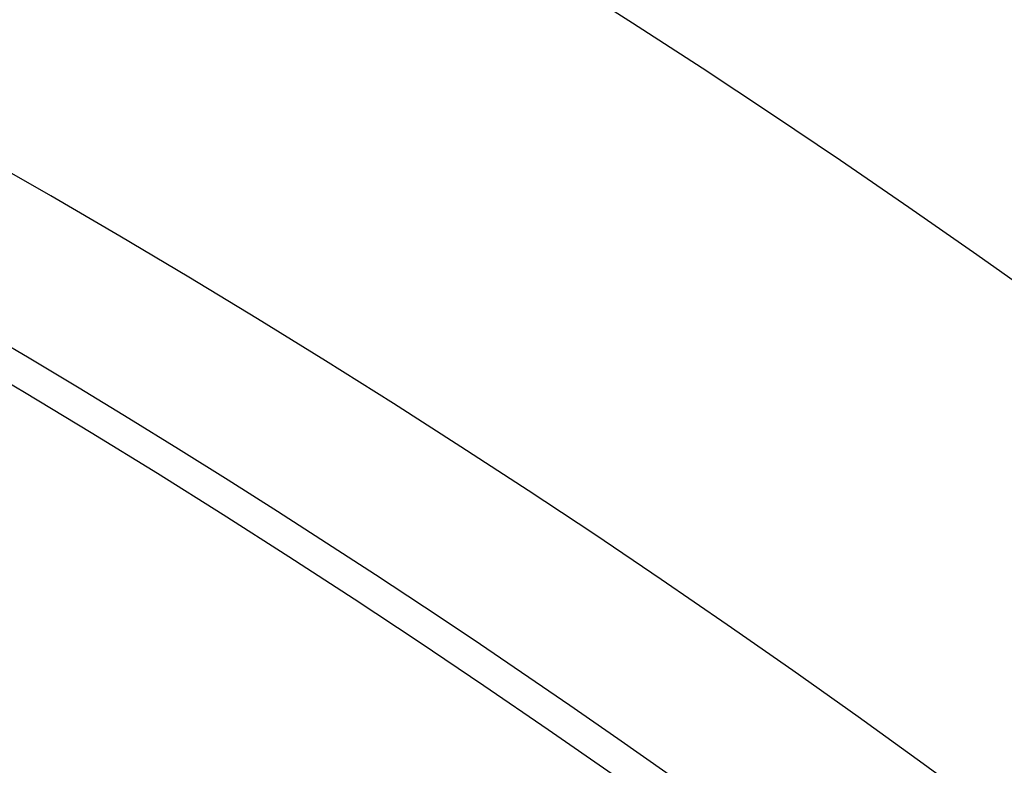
# Model space of a CAD drawing. Extents: x 16051 to 17254, y -2088 to -1046.
# Tile 24 of 62: x 16672.48 to 16676.56, y -1672.61 to -1669.52. Entities that reach past the tile are written whole.
import ezdxf

# ---------------------------------------------------------------- set-up
doc = ezdxf.new("R2010")
doc.units = 0
doc.layers.get('0').update_dxf_attribs({"linetype": 'CONTINUOUS'})
doc.layers.add('COLOR', color=7, linetype='CONTINUOUS')

msp = doc.modelspace()

# ---------------------------------------------------------------- linework, layer by layer
at = {"extrusion": (-0.224951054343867, 3.122427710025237e-15, 0.9743700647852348)}
msp.add_lwpolyline([(1669.796703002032, 16302.51798640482), (1669.282589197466, 16302.21039710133), (1668.770461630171, 16301.8980565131), (1668.26038168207, 16301.58098323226), (1667.752410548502, 16301.2591969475), (1667.246609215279, 16300.93271844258), (1666.743038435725, 16300.60156959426), (1666.241758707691, 16300.26577336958), (1665.742830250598, 16299.92535382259), (1665.246312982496, 16299.58033609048), (1664.752266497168, 16299.23074638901), (1664.260750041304, 16298.87661200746), (1663.771822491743, 16298.51796130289), (1663.285542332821, 16298.1548236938), (1662.801967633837, 16297.78722965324), (1662.32115602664, 16297.41521070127), (1661.843164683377, 16297.03879939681), (1661.368050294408, 16296.65802932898), (1660.895869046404, 16296.27293510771), (1660.426676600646, 16295.88355235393), (1659.960528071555, 16295.48991768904), (1659.497478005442, 16295.09206872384), (1659.037580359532, 16294.690044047), (1658.580888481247, 16294.28388321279), (1658.127455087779, 16293.87362672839), (1657.677332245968, 16293.45931604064), (1657.230571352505, 16293.04099352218), (1656.78722311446, 16292.61870245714), (1656.347337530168, 16292.19248702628), (1655.910963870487, 16291.76239229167), (1655.478150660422, 16291.32846418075), (1655.048945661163, 16290.89074947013), (1654.623395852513, 16290.44929576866), (1654.201547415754, 16290.00415150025), (1653.783445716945, 16289.55536588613), (1653.369135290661, 16289.10298892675), (1652.958659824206, 16288.64707138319), (1652.55206214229, 16288.18766475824), (1652.14938419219, 16287.72482127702), (1651.750667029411, 16287.25859386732), (1651.355950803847, 16286.7890361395), (1650.965274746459, 16286.31620236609), (1650.578677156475, 16285.84014746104), (1650.196195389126, 16285.36092695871), (1649.81786584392, 16284.8785969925), (1649.443723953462, 16284.3932142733), (1649.073804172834, 16283.90483606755), (1648.708139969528, 16283.41352017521), (1648.346763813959, 16282.9193249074), (1647.989707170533, 16282.42230906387), (1647.637000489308, 16281.9225319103), (1647.28867319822, 16281.42005315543), (1646.944753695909, 16280.91493292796), (1646.605269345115, 16280.40723175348), (1646.270246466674, 16279.89701053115), (1645.939710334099, 16279.3843305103), (1645.613685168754, 16278.86925326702), (1645.292194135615, 16278.35184068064), (1644.975259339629, 16277.83215491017), (1644.662901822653, 16277.31025837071), (1644.355141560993, 16276.78621370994), (1644.051997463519, 16276.26008378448), (1643.753487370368, 16275.73193163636), (1643.459628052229, 16275.2018204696), (1643.170435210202, 16274.66981362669), (1642.885923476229, 16274.13597456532), (1642.606106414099, 16273.60036683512), (1642.330996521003, 16273.06305405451), (1642.060605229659, 16272.52409988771), (1641.794942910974, 16271.98356802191), (1641.534018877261, 16271.44152214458), (1641.277841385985, 16270.89802592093), (1641.026417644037, 16270.35314297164), (1640.779753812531, 16269.80693685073), (1640.537855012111, 16269.25947102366), (1640.300725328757, 16268.71080884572), (1640.068367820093, 16268.16101354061), (1639.840784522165, 16267.6101481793), (1639.617976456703, 16267.05827565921), (1639.399943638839, 16266.50545868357), (1639.186685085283, 16265.95175974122), (1638.978198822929, 16265.39724108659), (1638.774481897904, 16264.84196472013), (1638.575530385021, 16264.28599236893), (1638.381339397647, 16263.72938546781), (1638.191903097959, 16263.17220514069), (1638.00721470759, 16262.61451218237), (1637.827266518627, 16262.05636704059), (1637.652049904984, 16261.4978297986), (1637.481555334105, 16260.93896015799), (1637.315772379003, 16260.379817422), (1637.154689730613, 16259.8204604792), (1636.998295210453, 16259.26094778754), (1636.84657578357, 16258.70133735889), (1636.69951757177, 16258.14168674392), (1636.557105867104, 16257.58205301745), (1636.419325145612, 16257.02249276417), (1636.286159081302, 16256.4630620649), (1636.157590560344, 16255.90381648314), (1636.033601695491, 16255.34481105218), (1635.914173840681, 16254.78610026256), (1635.799287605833, 16254.22773805), (1635.688922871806, 16253.66977778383), (1635.58305880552, 16253.11227225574), (1635.481673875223, 16252.55527366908), (1635.38474586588, 16251.99883362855), (1635.29225189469, 16251.44300313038), (1635.204168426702, 16250.88783255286), (1635.120471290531, 16250.33337164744), (1635.041135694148, 16249.77966953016), (1634.966136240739, 16249.22677467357), (1634.895446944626, 16248.67473489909), (1634.829041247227, 16248.12359736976), (1634.766892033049, 16247.57340858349), (1634.708971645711, 16247.02421436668), (1634.655251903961, 16246.4760598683), (1634.605704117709, 16245.92898955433), (1634.560299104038, 16245.38304720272), (1634.519007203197, 16244.83827589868), (1634.481798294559, 16244.29471803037), (1634.448641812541, 16243.75241528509), (1634.419506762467, 16243.21140864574), (1634.394361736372, 16242.67173838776), (1634.373174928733, 16242.13344407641), (1634.355914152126, 16241.5965645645), (1634.342546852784, 16241.06113799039), (1634.333040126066, 16240.52720177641), (1634.327360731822, 16239.99479262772), (1634.325475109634, 16239.46394653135), (1634.3272267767, 16238.95230325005), (1634.33250195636, 16238.43920659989), (1634.341330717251, 16237.92468877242), (1634.353742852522, 16237.40878257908), (1634.369767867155, 16236.89152145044), (1634.389434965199, 16236.37293943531), (1634.412773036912, 16235.8530711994), (1634.43981064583, 16235.33195202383), (1634.470576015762, 16234.80961780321), (1634.505097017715, 16234.28610504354), (1634.543401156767, 16233.76145085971), (1634.585515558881, 16233.23569297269), (1634.631466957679, 16232.70886970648), (1634.681281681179, 16232.18101998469), (1634.7349856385, 16231.65218332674), (1634.792604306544, 16231.12239984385), (1634.854162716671, 16230.5917102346), (1634.919685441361, 16230.06015578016), (1634.989196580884, 16229.5277783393), (1635.062719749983, 16228.99462034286), (1635.140278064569, 16228.46072478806), (1635.221894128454, 16227.92613523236), (1635.307590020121, 16227.39089578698), (1635.397387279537, 16226.85505111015), (1635.491306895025, 16226.31864639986), (1635.589369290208, 16225.78172738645), (1635.691594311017, 16225.24434032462), (1635.798001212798, 16224.70653198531), (1635.908608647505, 16224.16834964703), (1636.023434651, 16223.62984108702), (1636.142496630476, 16223.09105457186), (1636.265811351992, 16222.55203884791), (1636.393394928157, 16222.01284313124), (1636.525262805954, 16221.47351709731), (1636.661429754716, 16220.93411087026), (1636.801909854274, 16220.39467501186), (1636.946716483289, 16219.85526051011), (1637.09586230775, 16219.31591876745), (1637.249359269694, 16218.77670158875), (1637.407218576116, 16218.23766116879), (1637.569450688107, 16217.69885007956), (1637.736065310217, 16217.16032125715), (1637.907071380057, 16216.62212798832), (1638.082477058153, 16216.08432389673), (1638.262289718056, 16215.5469629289), (1638.44651593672, 16215.01009933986), (1638.635161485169, 16214.4737876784), (1638.82823131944, 16213.93808277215), (1639.025729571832, 16213.40303971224), (1639.227659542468, 16212.86871383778), (1639.434023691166, 16212.33516072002), (1639.644823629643, 16211.80243614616), (1639.860060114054, 16211.27059610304), (1640.079733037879, 16210.73969676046), (1640.30384142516, 16210.20979445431), (1640.532383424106, 16209.68094566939), (1640.765356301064, 16209.15320702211), (1641.002756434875, 16208.62663524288), (1641.244579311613, 16208.10128715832), (1641.490819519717, 16207.57721967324), (1641.741470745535, 16207.0544897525), (1641.996525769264, 16206.53315440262), (1642.255976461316, 16206.01327065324), (1642.519813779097, 16205.49489553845), (1642.788027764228, 16204.97808607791), (1643.060607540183, 16204.46289925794), (1643.337541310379, 16203.94939201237), (1643.618816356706, 16203.43762120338), (1643.904419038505, 16202.92764360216), (1644.194334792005, 16202.41951586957), (1644.488548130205, 16201.91329453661), (1644.787042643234, 16201.40903598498), (1645.089800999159, 16200.90679642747), (1645.396804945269, 16200.40663188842), (1645.708035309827, 16199.90859818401), (1646.02347200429, 16199.41275090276), (1646.343094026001, 16198.91914538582), (1646.666879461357, 16198.42783670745), (1646.994805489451, 16197.93887965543), (1647.326848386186, 16197.45232871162), (1647.662983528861, 16196.96823803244), (1648.003185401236, 16196.4866614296), (1648.347427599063, 16196.00765235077), (1648.695682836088, 16195.53126386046), (1649.047922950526, 16195.05754862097), (1649.404118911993, 16194.58655887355), (1649.764240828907, 16194.11834641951), (1650.128257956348, 16193.65296260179), (1650.496138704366, 16193.19045828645), (1650.867850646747, 16192.73088384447), (1651.243360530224, 16192.27428913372), (1651.622634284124, 16191.82072348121), (1652.005637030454, 16191.37023566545), (1652.392333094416, 16190.92287389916), (1652.782686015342, 16190.47868581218), (1653.176658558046, 16190.03771843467), (1653.574212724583, 16189.60001818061), (1653.975309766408, 16189.16563083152), (1654.379910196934, 16188.73460152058), (1654.787973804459, 16188.30697471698), (1655.199459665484, 16187.88279421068), (1655.614326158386, 16187.46210309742), (1656.03253097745, 16187.04494376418), (1656.45403114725, 16186.6313578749), (1656.878783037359, 16186.22138635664), (1657.306742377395, 16185.8150693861), (1657.737864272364, 16185.41244637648), (1658.172103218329, 16185.01355596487), (1658.609413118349, 16184.61843599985), (1659.049747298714, 16184.22712352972), (1659.493058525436, 16183.83965479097), (1659.939299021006, 16183.45606519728), (1660.388420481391, 16183.07638932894), (1660.840374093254, 16182.7006609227), (1661.295110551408, 16182.3289128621), (1661.752580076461, 16181.96117716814), (1662.21273243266, 16181.59748499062), (1662.675516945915, 16181.23786659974), (1663.14088252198, 16180.8823513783), (1663.608777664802, 16180.53096781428), (1664.079150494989, 16180.18374349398), (1664.551948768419, 16179.8407050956), (1665.027119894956, 16179.50187838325), (1665.504610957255, 16179.16728820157), (1665.984368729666, 16178.83695847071), (1666.466339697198, 16178.51091218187), (1666.950470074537, 16178.18917139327), (1667.436705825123, 16177.87175722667)], dxfattribs=at)
msp.add_lwpolyline([(16676.49030126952, -1672.799199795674), (16676.2228245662, -1672.602525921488), (16675.95373142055, -1672.408042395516), (16675.68304237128, -1672.215757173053), (16675.41077795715, -1672.025678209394), (16675.13695871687, -1671.837813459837), (16674.8616051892, -1671.652170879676), (16674.58473791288, -1671.468758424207), (16674.30637742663, -1671.287584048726), (16674.0265442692, -1671.10865570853), (16673.74525897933, -1670.931981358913), (16673.46254209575, -1670.757568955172), (16673.17841415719, -1670.585426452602), (16672.8928957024, -1670.4155618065), (16672.60600727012, -1670.247982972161), (16672.31776939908, -1670.082697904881)])
at = {"extrusion": (0.1124755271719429, 0.1948133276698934, 0.9743700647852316)}
msp.add_lwpolyline([(-15309.47030365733, -6720.994009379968), (-15309.98085325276, -6720.685040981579), (-15310.48939906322, -6720.371376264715), (-15310.99588066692, -6720.053034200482), (-15311.50023783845, -6719.730034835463), (-15312.00241057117, -6719.402399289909), (-15312.50233909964, -6719.070149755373), (-15312.99996392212, -6718.733309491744), (-15313.49522582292, -6718.391902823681), (-15313.98806589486, -6718.045955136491), (-15314.47842556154, -6717.695492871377), (-15314.96624659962, -6717.340543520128), (-15315.45147116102, -6716.981135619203), (-15315.93404179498, -6716.617298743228), (-15316.41390147, -6716.24906349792), (-15316.89099359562, -6715.876461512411), (-15317.36526204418, -6715.499525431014), (-15317.83665117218, -6715.118288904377), (-15318.30510584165, -6714.732786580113), (-15318.7705714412, -6714.343054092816), (-15319.23299390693, -6713.949128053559), (-15319.69231974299, -6713.551046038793), (-15320.14849604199, -6713.148846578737), (-15320.6014705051, -6712.742569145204), (-15321.05119146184, -6712.332254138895), (-15321.49760788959, -6711.917942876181), (-15321.94066943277, -6711.499677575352), (-15322.38032642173, -6711.077501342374), (-15322.8165298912, -6710.651458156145), (-15323.24923159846, -6710.221592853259), (-15323.67838404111, -6709.787951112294), (-15324.10394047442, -6709.350579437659), (-15324.52585492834, -6708.909525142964), (-15324.94408222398, -6708.464836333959), (-15325.35857798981, -6708.016561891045), (-15325.76929867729, -6707.564751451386), (-15326.17620157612, -6707.10945539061), (-15326.579244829, -6706.65072480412), (-15326.9783874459, -6706.188611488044), (-15327.37358931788, -6705.723167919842), (-15327.76481123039, -6705.25444723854), (-15328.15201487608, -6704.782503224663), (-15328.53516286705, -6704.307390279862), (-15328.91421874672, -6703.829163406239), (-15329.28914700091, -6703.347878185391), (-15329.65991306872, -6702.863590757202), (-15330.02648335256, -6702.376357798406), (-15330.38882522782, -6701.886236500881), (-15330.74690705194, -6701.393284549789), (-15331.10069817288, -6700.897560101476), (-15331.4501689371, -6700.399121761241), (-15331.79529069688, -6699.898028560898), (-15332.13603581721, -6699.394339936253), (-15332.47237768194, -6698.888115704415), (-15332.80429069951, -6698.379416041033), (-15333.131750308, -6697.868301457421), (-15333.45473297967, -6697.354832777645), (-15333.77321622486, -6696.839071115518), (-15334.08717859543, -6696.321077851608), (-15334.39659968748, -6695.800914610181), (-15334.7014601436, -6695.278643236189), (-15335.00174165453, -6694.754325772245), (-15335.29742696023, -6694.228024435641), (-15335.58849985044, -6693.699801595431), (-15335.87494516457, -6693.16971974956), (-15336.15674879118, -6692.637841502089), (-15336.4338976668, -6692.10422954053), (-15336.70637977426, -6691.56894661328), (-15336.97418414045, -6691.032055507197), (-15337.23730083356, -6690.493619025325), (-15337.49572095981, -6689.953699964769), (-15337.74943665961, -6689.41236109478), (-15337.9984411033, -6688.869665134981), (-15338.24272848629, -6688.325674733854), (-15338.48229402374, -6687.780452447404), (-15338.71713394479, -6687.234060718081), (-15338.94724548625, -6686.686561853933), (-15339.1726268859, -6686.138018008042), (-15339.39327737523, -6685.588491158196), (-15339.60919717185, -6685.038043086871), (-15339.82038747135, -6684.486735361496), (-15340.02685043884, -6683.934629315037), (-15340.22858919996, -6683.381786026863), (-15340.42560783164, -6682.828266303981), (-15340.61791135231, -6682.274130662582), (-15340.80550571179, -6681.719439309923), (-15340.98839778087, -6681.164252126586), (-15341.16659534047, -6680.60862864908), (-15341.34010707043, -6680.05262805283), (-15341.50894253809, -6679.496309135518), (-15341.67311218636, -6678.939730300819), (-15341.83262732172, -6678.382949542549), (-15341.98750010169, -6677.826024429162), (-15342.13774352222, -6677.269012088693), (-15342.28337140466, -6676.711969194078), (-15342.42439838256, -6676.154951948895), (-15342.56083988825, -6675.598016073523), (-15342.69271213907, -6675.04121679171), (-15342.82003212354, -6674.484608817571), (-15342.9428175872, -6673.928246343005), (-15343.06108701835, -6673.37218302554), (-15343.17485963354, -6672.816471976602), (-15343.28415536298, -6672.261165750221), (-15343.38899483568, -6671.70631633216), (-15343.48939936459, -6671.15197512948), (-15343.58539093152, -6670.598192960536), (-15343.67699217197, -6670.045020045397), (-15343.76422635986, -6669.492505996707), (-15343.84711739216, -6668.940699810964), (-15343.92568977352, -6668.389649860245), (-15343.99996860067, -6667.839403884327), (-15344.06997954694, -6667.290008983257), (-15344.13574884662, -6666.741511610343), (-15344.19730327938, -6666.19395756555), (-15344.25467015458, -6665.64739198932), (-15344.30787729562, -6665.101859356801), (-15344.35695302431, -6664.5574034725), (-15344.4019261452, -6664.014067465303), (-15344.44282592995, -6663.471893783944), (-15344.4796821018, -6662.930924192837), (-15344.51252481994, -6662.391199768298), (-15344.54138466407, -6661.852760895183), (-15344.56629261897, -6661.315647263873), (-15344.58728005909, -6660.779897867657), (-15344.60437873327, -6660.245551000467), (-15344.61762074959, -6659.712644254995), (-15344.6270385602, -6659.181214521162), (-15344.63266494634, -6658.651297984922), (-15344.63453300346, -6658.122930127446), (-15344.6327337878, -6657.604389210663), (-15344.62731513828, -6657.08435597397), (-15344.61824576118, -6656.562863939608), (-15344.60549465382, -6656.039947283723), (-15344.58903111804, -6655.51564083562), (-15344.56882477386, -6654.989980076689), (-15344.54484557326, -6654.463001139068), (-15344.51706381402, -6653.934740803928), (-15344.48545015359, -6653.405236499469), (-15344.44997562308, -6652.874526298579), (-15344.41061164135, -6652.342648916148), (-15344.36733002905, -6651.809643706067), (-15344.32010302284, -6651.275550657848), (-15344.26890328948, -6650.740410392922), (-15344.21370394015, -6650.204264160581), (-15344.15447854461, -6649.667153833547), (-15344.09120114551, -6649.129121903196), (-15344.02384627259, -6648.590211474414), (-15343.952388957, -6648.050466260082), (-15343.87680474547, -6647.509930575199), (-15343.79706971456, -6646.968649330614), (-15343.71316048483, -6646.426668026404), (-15343.62505423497, -6645.884032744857), (-15343.53272871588, -6645.340790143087), (-15343.43616226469, -6644.796987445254), (-15343.33533381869, -6644.252672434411), (-15343.2302229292, -6643.707893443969), (-15343.1208097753, -6643.162699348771), (-15343.00707517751, -6642.617139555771), (-15342.8890006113, -6642.07126399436), (-15342.76656822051, -6641.525123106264), (-15342.63976083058, -6640.978767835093), (-15342.50856196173, -6640.432249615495), (-15342.37295584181, -6639.885620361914), (-15342.23292741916, -6639.338932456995), (-15342.08846237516, -6638.792238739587), (-15341.93954713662, -6638.245592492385), (-15341.78616888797, -6637.699047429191), (-15341.62831558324, -6637.15265768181), (-15341.46597595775, -6636.606477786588), (-15341.29913953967, -6636.060562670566), (-15341.12779666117, -6635.514967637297), (-15340.95193846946, -6634.969748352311), (-15340.77155693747, -6634.424960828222), (-15340.58664487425, -6633.880661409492), (-15340.39719593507, -6633.336906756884), (-15340.20320463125, -6632.793753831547), (-15340.00466633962, -6632.251259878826), (-15339.80157731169, -6631.709482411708), (-15339.59393468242, -6631.168479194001), (-15339.38173647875, -6630.628308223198), (-15339.16498162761, -6630.089027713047), (-15338.94366996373, -6629.55069607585), (-15338.71780223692, -6629.013371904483), (-15338.48738011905, -6628.477113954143), (-15338.25240621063, -6627.941981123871), (-15338.01288404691, -6627.40803243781), (-15337.76881810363, -6626.875327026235), (-15337.52021380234, -6626.343924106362), (-15337.26707751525, -6625.813882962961), (-15337.00941656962, -6625.285262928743), (-15336.74723925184, -6624.758123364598), (-15336.48055481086, -6624.232523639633), (-15336.20937346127, -6623.708523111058), (-15335.93370638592, -6623.186181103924), (-15335.65356573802, -6622.665556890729), (-15335.36896464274, -6622.146709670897), (-15335.07991719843, -6621.629698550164), (-15334.78643847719, -6621.114582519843), (-15334.48854452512, -6620.601420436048), (-15334.18625236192, -6620.090270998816), (-15333.87957998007, -6619.581192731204), (-15333.5685463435, -6619.074243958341), (-15333.25317138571, -6618.569482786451), (-15332.93347600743, -6618.066967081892), (-15332.60948207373, -6617.566754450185), (-15332.28121241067, -6617.068902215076), (-15331.94869080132, -6616.573467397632), (-15331.61194198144, -6616.080506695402), (-15331.2709916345, -6615.590076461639), (-15330.92586638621, -6615.102232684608), (-15330.57659379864, -6614.617030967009), (-15330.22320236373, -6614.134526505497), (-15329.86572149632, -6613.654774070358), (-15329.50418152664, -6613.1778279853), (-15329.13861369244, -6612.703742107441), (-15328.7690501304, -6612.232569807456), (-15328.39552386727, -6611.764363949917), (-15328.01806881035, -6611.299176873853), (-15327.63671973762, -6610.837060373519), (-15327.25151228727, -6610.378065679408), (-15326.86248294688, -6609.92224343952), (-15326.46966904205, -6609.469643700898), (-15326.0731087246, -6609.020315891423), (-15325.67284096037, -6608.574308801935), (-15325.26890551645, -6608.131670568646), (-15324.86134294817, -6607.69244865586), (-15324.45019458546, -6607.256689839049), (-15324.03550251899, -6606.824440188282), (-15323.61730958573, -6606.395745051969), (-15323.19565935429, -6605.970649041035), (-15322.77059610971, -6605.54919601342), (-15322.342164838, -6605.131429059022), (-15321.91041121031, -6604.717390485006), (-15321.47538156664, -6604.307121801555), (-15321.03712289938, -6603.900663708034), (-15320.59568283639, -6603.498056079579), (-15320.15110962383, -6603.099337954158), (-15319.7034521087, -6602.704547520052), (-15319.25275972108, -6602.313722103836), (-15318.79908245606, -6601.926898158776), (-15318.34247085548, -6601.54411125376), (-15317.88297598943, -6601.165396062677), (-15317.42064943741, -6600.790786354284), (-15316.95554326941, -6600.420314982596), (-15316.4877100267, -6600.054013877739), (-15316.01720270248, -6599.691914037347), (-15315.54407472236, -6599.334045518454), (-15315.06837992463, -6598.980437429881), (-15314.59017254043, -6598.63111792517), (-15314.10950717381, -6598.286114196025), (-15313.62643878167, -6597.945452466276), (-15313.14102265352, -6597.609157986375), (-15312.65331439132, -6597.277255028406), (-15312.16336988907, -6596.949766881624), (-15311.67124531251, -6596.626715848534), (-15311.17699707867, -6596.308123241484), (-15310.68068183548, -6595.994009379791)], dxfattribs=at)
at = {"extrusion": (0.1124755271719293, 0.1948133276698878, 0.9743700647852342)}
msp.add_lwpolyline([(-15308.55944587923, -6595.994009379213), (-15309.08051549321, -6596.298800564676), (-15309.59963515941, -6596.60845085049), (-15310.11674160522, -6596.922942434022), (-15310.6317717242, -6597.242256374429), (-15311.14466260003, -6597.566372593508), (-15311.6553515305, -6597.895269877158), (-15312.16377605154, -6598.228925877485), (-15312.66987396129, -6598.567317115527), (-15313.17358334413, -6598.91041898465), (-15313.67484259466, -6599.258205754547), (-15314.17359044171, -6599.610650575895), (-15314.66976597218, -6599.967725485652), (-15315.16330865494, -6600.329401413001), (-15315.65415836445, -6600.695648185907), (-15316.14225540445, -6601.066434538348), (-15316.62754053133, -6601.441728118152), (-15317.10995497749, -6601.821495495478), (-15317.58944047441, -6602.205702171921), (-15318.06593927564, -6602.594312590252), (-15318.53939417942, -6602.987290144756), (-15319.00974855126, -6603.384597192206), (-15319.47694634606, -6603.786195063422), (-15319.94093213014, -6604.192044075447), (-15320.40165110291, -6604.602103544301), (-15320.85904911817, -6605.016331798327), (-15321.31307270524, -6605.434686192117), (-15321.7636690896, -6605.857123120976), (-15322.21078621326, -6606.283598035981), (-15322.65437275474, -6606.714065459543), (-15323.09437814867, -6607.148479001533), (-15323.53075260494, -6607.586791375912), (-15323.96344712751, -6608.028954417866), (-15324.3924135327, -6608.474919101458), (-15324.81760446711, -6608.924635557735), (-15325.238973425, -6609.378053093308), (-15325.6564747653, -6609.835120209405), (-15326.070063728, -6610.295784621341), (-15326.47969645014, -6610.759993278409), (-15326.88532998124, -6611.22769238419), (-15327.28692229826, -6611.698827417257), (-15327.68443231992, -6612.173343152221), (-15328.07781992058, -6612.651183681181), (-15328.4670459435, -6613.132292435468), (-15328.85207221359, -6613.616612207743), (-15329.23286154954, -6614.104085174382), (-15329.60937777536, -6614.594652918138), (-15329.98158573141, -6615.08825645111), (-15330.34945128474, -6615.584836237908), (-15330.71294133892, -6616.084332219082), (-15331.07202384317, -6616.586683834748), (-15331.42666780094, -6617.091830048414), (-15331.77684327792, -6617.599709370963), (-15332.12252140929, -6618.11025988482), (-15332.46367440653, -6618.623419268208), (-15332.80027556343, -6619.139124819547), (-15333.13229926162, -6619.657313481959), (-15333.45972097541, -6620.177921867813), (-15333.78251727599, -6620.700886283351), (-15334.10066583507, -6621.226142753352), (-15334.41414542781, -6621.753627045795), (-15334.72293593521, -6622.283274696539), (-15335.02701834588, -6622.815021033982), (-15335.32637475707, -6623.348801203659), (-15335.62098837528, -6623.884550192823), (-15335.91084351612, -6624.422202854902), (-15336.19592560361, -6624.961693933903), (-15336.4762211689, -6625.502958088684), (-15336.75171784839, -6626.045929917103), (-15337.02240438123, -6626.590543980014), (-15337.28827060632, -6627.136734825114), (-15337.54930745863, -6627.684437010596), (-15337.80550696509, -6628.233585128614), (-15338.0568622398, -6628.784113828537), (-15338.30336747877, -6629.335957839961), (-15338.54501795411, -6629.889051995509), (-15338.78181000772, -6630.443331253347), (-15339.01374104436, -6630.998730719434), (-15339.24080952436, -6631.555185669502), (-15339.46301495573, -6632.112631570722), (-15339.68035788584, -6632.671004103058), (-15339.89283989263, -6633.230239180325), (-15340.10046357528, -6633.790272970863), (-15340.30323254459, -6634.351041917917), (-15340.50115141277, -6634.912482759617), (-15340.69422578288, -6635.474532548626), (-15340.88246223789, -6636.037128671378), (-15341.06586832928, -6636.600208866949), (-15341.2444525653, -6637.163711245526), (-15341.41822439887, -6637.727574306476), (-15341.58719421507, -6638.291736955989), (-15341.75137331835, -6638.856138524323), (-15341.91077391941, -6639.420718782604), (-15342.06540912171, -6639.9854179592), (-15342.21529290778, -6640.550176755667), (-15342.36044012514, -6641.114936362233), (-15342.50086647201, -6641.67963847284), (-15342.63658848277, -6642.24422529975), (-15342.76762351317, -6642.808639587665), (-15342.89398972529, -6643.372824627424), (-15343.01570607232, -6643.936724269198), (-15343.13279228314, -6644.500282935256), (-15343.24526884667, -6645.06344563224), (-15343.35315699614, -6645.626157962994), (-15343.4564786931, -6646.188366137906), (-15343.55525661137, -6646.750016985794), (-15343.64951412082, -6647.311057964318), (-15343.73927527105, -6647.871437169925), (-15343.82456477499, -6648.431103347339), (-15343.90540799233, -6648.990005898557), (-15343.98183091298, -6649.548094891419), (-15344.05386014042, -6650.105321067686), (-15344.12152287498, -6650.661635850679), (-15344.18484689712, -6651.216991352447), (-15344.24386055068, -6651.771340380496), (-15344.29859272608, -6652.324636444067), (-15344.34907284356, -6652.876833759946), (-15344.39533083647, -6653.427887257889), (-15344.43739713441, -6653.977752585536), (-15344.47530264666, -6654.526386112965), (-15344.50907874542, -6655.073744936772), (-15344.53875724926, -6655.61978688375), (-15344.56437040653, -6656.164470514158), (-15344.58595087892, -6656.707755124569), (-15344.60353172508, -6657.249600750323), (-15344.61714638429, -6657.789968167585), (-15344.62682866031, -6658.328818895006), (-15344.63261270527, -6658.866115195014), (-15344.63453300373, -6659.401820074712), (-15344.63278133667, -6659.913463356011), (-15344.62750615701, -6660.426560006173), (-15344.61867739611, -6660.941077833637), (-15344.60626526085, -6661.456984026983), (-15344.59024024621, -6661.974245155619), (-15344.57057314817, -6662.492827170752), (-15344.54723507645, -6663.012695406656), (-15344.52019746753, -6663.533814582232), (-15344.48943209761, -6664.056148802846), (-15344.45491109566, -6664.579661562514), (-15344.4166069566, -6665.104315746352), (-15344.37449255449, -6665.630073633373), (-15344.32854115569, -6666.156896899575), (-15344.27872643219, -6666.68474662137), (-15344.22502247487, -6667.213583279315), (-15344.16740380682, -6667.743366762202), (-15344.1058453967, -6668.274056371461), (-15344.04032267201, -6668.805610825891), (-15343.97081153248, -6669.337988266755), (-15343.89728836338, -6669.871146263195), (-15343.8197300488, -6670.405041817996), (-15343.73811398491, -6670.939631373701), (-15343.65241809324, -6671.474870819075), (-15343.56262083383, -6672.010715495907), (-15343.46870121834, -6672.547120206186), (-15343.37063882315, -6673.084039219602), (-15343.26841380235, -6673.621426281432), (-15343.16200690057, -6674.159234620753), (-15343.05139946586, -6674.697416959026), (-15342.93657346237, -6675.23592551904), (-15342.81751148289, -6675.774712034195), (-15342.69419676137, -6676.313727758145), (-15342.5666131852, -6676.852923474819), (-15342.43474530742, -6677.392249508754), (-15342.29857835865, -6677.9316557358), (-15342.15809825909, -6678.471091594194), (-15342.01329163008, -6679.010506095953), (-15341.86414580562, -6679.549847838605), (-15341.71064884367, -6680.089065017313), (-15341.55278953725, -6680.628105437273), (-15341.39055742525, -6681.166916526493), (-15341.22394280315, -6681.705445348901), (-15341.05293673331, -6682.243638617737), (-15340.87753105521, -6682.781442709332), (-15340.69771839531, -6683.318803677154), (-15340.51349217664, -6683.855667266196), (-15340.32484662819, -6684.391978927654), (-15340.13177679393, -6684.927683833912), (-15339.93427854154, -6685.462726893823), (-15339.73234857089, -6685.997052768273), (-15339.5259844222, -6686.530605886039), (-15339.31518448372, -6687.063330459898), (-15339.09994799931, -6687.595170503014), (-15338.88027507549, -6688.126069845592), (-15338.6561666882, -6688.655972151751), (-15338.42762468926, -6689.184820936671), (-15338.1946518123, -6689.712559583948), (-15337.95725167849, -6690.239131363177), (-15337.71542880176, -6690.76447944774), (-15337.46918859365, -6691.288546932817), (-15337.21853736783, -6691.811276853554), (-15336.9634823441, -6692.332612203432), (-15336.70403165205, -6692.852495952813), (-15336.44019433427, -6693.370871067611), (-15336.17198034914, -6693.88768052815), (-15335.89940057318, -6694.402867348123), (-15335.62246680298, -6694.916374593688), (-15335.34119175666, -6695.428145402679), (-15335.05558907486, -6695.938123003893), (-15334.76567332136, -6696.446250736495), (-15334.47145998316, -6696.952472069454), (-15334.17296547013, -6697.456730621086), (-15333.87020711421, -6697.958970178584), (-15333.56320316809, -6698.459134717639), (-15333.25197280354, -6698.957168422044), (-15332.93653610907, -6699.4530157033), (-15332.61691408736, -6699.946621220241), (-15332.29312865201, -6700.437929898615), (-15331.96520262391, -6700.926886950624), (-15331.63315972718, -6701.413437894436), (-15331.2970245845, -6701.897528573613), (-15330.95682271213, -6702.379105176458), (-15330.6125805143, -6702.85811425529), (-15330.26432527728, -6703.334502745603), (-15329.91208516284, -6703.808217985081), (-15329.55588920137, -6704.279207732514), (-15329.19576728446, -6704.747420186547), (-15328.83175015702, -6705.212804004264), (-15328.463869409, -6705.675308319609), (-15328.09215746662, -6706.134882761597), (-15327.71664758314, -6706.591477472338), (-15327.33737382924, -6707.045043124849), (-15326.95437108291, -6707.495530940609), (-15326.56767501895, -6707.942892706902), (-15326.17732209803, -6708.387080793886), (-15325.78334955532, -6708.828048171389), (-15325.38579538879, -6709.26574842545), (-15324.98469834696, -6709.700135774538), (-15324.58009791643, -6710.131165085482), (-15324.17203430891, -6710.558791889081), (-15323.76054844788, -6710.982972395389), (-15323.34568195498, -6711.403663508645), (-15322.92747713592, -6711.820822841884), (-15322.50597696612, -6712.23440873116), (-15322.08122507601, -6712.644380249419), (-15321.65326573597, -6713.050697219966), (-15321.222143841, -6713.453320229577), (-15320.78790489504, -6713.852210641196), (-15320.35059499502, -6714.247330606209), (-15319.91026081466, -6714.63864307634), (-15319.46694958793, -6715.026111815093), (-15319.02070909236, -6715.409701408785), (-15318.57158763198, -6715.789377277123), (-15318.11963402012, -6716.165105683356), (-15317.66489756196, -6716.53685374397), (-15317.20742803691, -6716.904589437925), (-15316.74727568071, -6717.268281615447), (-15316.28449116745, -6717.627900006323), (-15315.81912559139, -6717.983415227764), (-15315.35123044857, -6718.334798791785), (-15314.88085761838, -6718.682023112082), (-15314.40805934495, -6719.02506151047), (-15313.93288821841, -6719.363888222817), (-15313.45539715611, -6719.698478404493), (-15312.97563938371, -6720.028808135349), (-15312.49366841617, -6720.354854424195), (-15312.00953803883, -6720.676595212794), (-15311.52330228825, -6720.994009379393)], dxfattribs=at)
at = {"extrusion": (0.1124755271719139, 0.1948133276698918, 0.9743700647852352)}
msp.add_lwpolyline([(-15314.92049179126, -6595.994009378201), (-15315.39590661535, -6596.329127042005), (-15315.86907008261, -6596.668318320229), (-15316.3399330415, -6597.011559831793), (-15316.80844663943, -6597.358827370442), (-15317.27456233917, -6597.710095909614), (-15317.73823193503, -6598.065339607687), (-15318.19940756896, -6598.424531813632), (-15318.65804174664, -6598.787645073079), (-15319.11408735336, -6599.154651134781), (-15319.56749766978, -6599.525520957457), (-15320.0182263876, -6599.900224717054), (-15320.46622762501, -6600.278731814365), (-15320.91145594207, -6600.661010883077), (-15321.35386635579, -6601.047029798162), (-15321.7934143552, -6601.436755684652), (-15322.23005591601, -6601.830154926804), (-15322.66374751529, -6602.227193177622), (-15323.09444614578, -6602.627835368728), (-15323.52210933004, -6603.032045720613), (-15323.94669513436, -6603.439787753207), (-15324.36816218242, -6603.85102429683), (-15324.78646966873, -6604.265717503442), (-15325.20157737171, -6604.683828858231), (-15325.61344566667, -6605.10531919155), (-15326.02203553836, -6605.53014869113), (-15326.42730859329, -6605.958276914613), (-15326.82922707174, -6606.389662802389), (-15327.22775385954, -6606.82426469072), (-15327.62285249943, -6607.262040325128), (-15328.01448720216, -6607.70294687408), (-15328.40262285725, -6608.146940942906), (-15328.78722504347, -6608.593978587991), (-15329.16826003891, -6609.044015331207), (-15329.54569483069, -6609.497006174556), (-15329.91949712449, -6609.952905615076), (-15330.28963535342, -6610.411667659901), (-15330.65607868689, -6610.87324584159), (-15331.0187970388, -6611.337593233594), (-15331.37776107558, -6611.804662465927), (-15331.73294222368, -6612.274405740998), (-15332.08431267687, -6612.746774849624), (-15332.43184540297, -6613.221721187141), (-15332.77551415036, -6613.699195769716), (-15333.11529345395, -6614.179149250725), (-15333.45115864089, -6614.66153193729), (-15333.78308583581, -6615.146293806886), (-15334.11105196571, -6615.633384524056), (-15334.43503476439, -6616.122753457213), (-15334.75501277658, -6616.614349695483), (-15335.07096536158, -6617.108122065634), (-15335.38287269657, -6617.604019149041), (-15335.69071577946, -6618.101989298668), (-15335.99447643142, -6618.601980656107), (-15336.29413729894, -6619.103941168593), (-15336.58968185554, -6619.607818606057), (-15336.88109440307, -6620.113560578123), (-15337.16836007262, -6620.621114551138), (-15337.45146482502, -6621.130427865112), (-15337.73039545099, -6621.641447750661), (-15338.00513957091, -6622.15412134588), (-15338.27568563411, -6622.668395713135), (-15338.54202291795, -6623.184217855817), (-15338.80414152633, -6623.701534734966), (-15339.06203238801, -6624.220293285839), (-15339.31568725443, -6624.740440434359), (-15339.56509869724, -6625.261923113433), (-15339.81026010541, -6625.784688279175), (-15340.0511656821, -6626.308682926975), (-15340.28781044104, -6626.83385410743), (-15340.52019020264, -6627.360148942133), (-15340.74830158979, -6627.887514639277), (-15340.97214202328, -6628.415898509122), (-15341.1917097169, -6628.945247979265), (-15341.40700367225, -6629.475510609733), (-15341.6180236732, -6630.006634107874), (-15341.8247702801, -6630.538566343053), (-15342.02724482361, -6631.071255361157), (-15342.22544939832, -6631.604649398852), (-15342.41938685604, -6632.138696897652), (-15342.60906079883, -6632.673346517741), (-15342.79447557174, -6633.208547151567), (-15342.97563625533, -6633.744247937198), (-15343.15254865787, -6634.280398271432), (-15343.32521930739, -6634.816947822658), (-15343.49365544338, -6635.353846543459), (-15343.65786500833, -6635.891044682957), (-15343.81785663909, -6636.4284927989), (-15343.97363965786, -6636.966141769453), (-15344.12522406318, -6637.50394280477), (-15344.27262052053, -6638.041847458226), (-15344.41584035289, -6638.579807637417), (-15344.55489553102, -6639.117775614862), (-15344.68979866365, -6639.655704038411), (-15344.82056298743, -6640.19354594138), (-15344.94720235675, -6640.731254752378), (-15345.06973123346, -6641.268784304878), (-15345.18816467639, -6641.806088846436), (-15345.30251833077, -6642.343123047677), (-15345.41280841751, -6642.879842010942), (-15345.51905172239, -6643.416201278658), (-15345.62126558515, -6643.952156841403), (-15345.71946788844, -6644.487665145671), (-15345.81367704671, -6645.02268310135), (-15345.90391199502, -6645.557168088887), (-15345.99019217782, -6646.091077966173), (-15346.07253753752, -6646.624371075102), (-15346.15096850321, -6647.157006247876), (-15346.22550597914, -6647.688942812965), (-15346.2961713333, -6648.22014060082), (-15346.36298638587, -6648.750559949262), (-15346.4259733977, -6649.280161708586), (-15346.48515505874, -6649.808907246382), (-15346.54055447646, -6650.336758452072), (-15346.5921951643, -6650.863677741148), (-15346.64010103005, -6651.389628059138), (-15346.68429636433, -6651.914572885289), (-15346.724805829, -6652.438476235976), (-15346.76165444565, -6652.961302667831), (-15346.79486758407, -6653.483017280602), (-15346.82447095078, -6654.003585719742), (-15346.85049057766, -6654.522974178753), (-15346.87295281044, -6655.041149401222), (-15346.89188429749, -6655.558078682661), (-15346.90731197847, -6656.073729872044), (-15346.91926307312, -6656.588071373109), (-15346.92776507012, -6657.101072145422), (-15346.93284571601, -6657.612701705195), (-15346.9345330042, -6658.122930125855), (-15346.93278552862, -6658.642178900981), (-15346.92752331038, -6659.162878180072), (-15346.91871685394, -6659.68499640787), (-15346.90633692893, -6660.208501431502), (-15346.89035458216, -6660.733360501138), (-15346.87074114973, -6661.259540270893), (-15346.8474682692, -6661.787006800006), (-15346.82050789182, -6662.315725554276), (-15346.78983229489, -6662.845661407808), (-15346.75541409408, -6663.37677864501), (-15346.71722625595, -6663.909040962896), (-15346.67524211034, -6664.442411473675), (-15346.62943536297, -6664.976852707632), (-15346.57978010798, -6665.512326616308), (-15346.52625084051, -6666.048794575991), (-15346.46882246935, -6666.586217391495), (-15346.40747032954, -6667.124555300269), (-15346.342170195, -6667.663767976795), (-15346.27289829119, -6668.203814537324), (-15346.19963130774, -6668.744653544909), (-15346.12234641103, -6669.286243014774), (-15346.0410212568, -6669.828540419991), (-15345.95563400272, -6670.371502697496), (-15345.86616332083, -6670.915086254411), (-15345.7725884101, -6671.459246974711), (-15345.67488900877, -6672.003940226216), (-15345.5730454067, -6672.549120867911), (-15345.46703845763, -6673.094743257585), (-15345.35684959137, -6673.640761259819), (-15345.24246082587, -6674.187128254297), (-15345.12385477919, -6674.733797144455), (-15345.0010146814, -6675.280720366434), (-15344.87392438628, -6675.827849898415), (-15344.74256838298, -6676.375137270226), (-15344.60693180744, -6676.922533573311), (-15344.46700045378, -6677.469989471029), (-15344.3227607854, -6678.017455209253), (-15344.17419994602, -6678.564880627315), (-15344.02130577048, -6679.112215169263), (-15343.86406679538, -6679.659407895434), (-15343.70247226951, -6680.206407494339), (-15343.53651216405, -6680.753162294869), (-15343.36617718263, -6681.299620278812), (-15343.19145877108, -6681.845729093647), (-15343.01234912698, -6682.391436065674), (-15342.82884120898, -6682.936688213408), (-15342.64092874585, -6683.481432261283), (-15342.44860624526, -6684.025614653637), (-15342.25186900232, -6684.569181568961), (-15342.05071310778, -6685.112078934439), (-15341.845135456, -6685.65425244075), (-15341.63513375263, -6686.195647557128), (-15341.42070652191, -6686.736209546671), (-15341.20185311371, -6687.275883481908), (-15340.97857371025, -6687.814614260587), (-15340.75086933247, -6688.352346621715), (-15340.51874184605, -6688.8890251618), (-15340.28219396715, -6689.424594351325), (-15340.04122926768, -6689.958998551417), (-15339.79585218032, -6690.492182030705), (-15339.54606800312, -6691.024088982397), (-15339.29188290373, -6691.554663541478), (-15339.03330392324, -6692.083849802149), (-15338.77033897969, -6692.611591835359), (-15338.50299687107, -6693.137833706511), (-15338.23128727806, -6693.662519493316), (-15337.95522076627, -6694.185593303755), (-15337.6748087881, -6694.70699929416), (-15337.39006368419, -6695.226681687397), (-15337.10099868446, -6695.744584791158), (-15336.80762790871, -6696.260653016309), (-15336.50996636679, -6696.774830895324), (-15336.20802995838, -6697.287063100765), (-15335.90183547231, -6697.797294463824), (-15335.59140058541, -6698.305469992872), (-15335.276743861, -6698.81153489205), (-15334.95788474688, -6699.315434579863), (-15334.63484357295, -6699.817114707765), (-15334.30764154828, -6700.316521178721), (-15333.97630075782, -6700.813600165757), (-15333.64084415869, -6701.30829813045), (-15333.30129557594, -6701.800561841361), (-15332.95767969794, -6702.290338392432), (-15332.6100220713, -6702.777575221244), (-15332.25834909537, -6703.262220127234), (-15331.9026880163, -6703.744221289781), (-15331.54306692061, -6704.223527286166), (-15331.17951472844, -6704.700087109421), (-15330.81206118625, -6705.173850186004), (-15330.44073685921, -6705.644766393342), (-15330.06557312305, -6706.112786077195), (-15329.68660215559, -6706.577860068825), (-15329.30385692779, -6707.039939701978), (-15328.91737119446, -6707.498976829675), (-15328.52717948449, -6707.954923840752), (-15328.13331709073, -6708.407733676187), (-15327.73582005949, -6708.857359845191), (-15327.33472517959, -6709.303756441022), (-15326.93006997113, -6709.746878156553), (-15326.52189267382, -6710.18668029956), (-15326.11023223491, -6710.623118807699), (-15325.69512829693, -6711.056150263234), (-15325.27662118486, -6711.485731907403), (-15324.85475189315, -6711.911821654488), (-15324.4295620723, -6712.334378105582), (-15324.00109401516, -6712.753360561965), (-15323.56939064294, -6713.168729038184), (-15323.13449549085, -6713.580444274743), (-15322.69645269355, -6713.988467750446), (-15322.25530697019, -6714.392761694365), (-15321.81110360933, -6714.793289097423), (-15321.36388845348, -6715.190013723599), (-15320.91370788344, -6715.582900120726), (-15320.4606088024, -6715.971913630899), (-15320.00463861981, -6716.357020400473), (-15319.54584523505, -6716.738187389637), (-15319.0842770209, -6717.115382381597), (-15318.61998280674, -6717.488573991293), (-15318.15301186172, -6717.857731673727), (-15317.68341387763, -6718.222825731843), (-15317.21123895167, -6718.583827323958), (-15316.73653756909, -6718.940708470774), (-15316.25936058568, -6719.293442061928), (-15315.77975921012, -6719.642001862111), (-15315.2977849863, -6719.986362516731), (-15314.81348977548, -6720.326499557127), (-15314.32692573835, -6720.662389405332), (-15313.83814531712, -6720.994009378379)], dxfattribs=at)
at = {"extrusion": (0, 0, -1)}
for centre, radius, start, end in [((-16652.00356566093, -1705.267930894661, -89.37470231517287), 70.9424557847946, 329.9999999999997, 149.9999999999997), ((-16652.00356566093, -1705.267930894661, -46.50000292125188), 70.9424557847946, 329.9999999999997, 149.9999999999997), ((-16652.00356566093, -1705.267930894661, -259.6250029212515), 65.00000000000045, 330.0000000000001, 149.9999999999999), ((-16652.00356566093, -1705.267930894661, -259.6250029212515), 64, 329.9999999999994, 149.9999999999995), ((-16652.00356566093, -1705.267930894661, -88.12500292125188), 52.0912327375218, 329.9999999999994, 149.9999999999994), ((-16652.00356566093, -1705.267930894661, -62.12500292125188), 47.0345567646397, 330.0000000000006, 150.0000000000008), ((-16652.00356566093, -1705.267930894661, -199.6250029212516), 39.9999999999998, 330.0000000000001, 150.0000000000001), ((-16652.00356566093, -1705.267930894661, -89.37470231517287), 70.94245578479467, 149.9999999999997, 329.9999999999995), ((-16652.00356566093, -1705.267930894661, -46.50000292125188), 70.94245578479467, 149.9999999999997, 329.9999999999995)]:
    msp.add_arc(centre, radius, start, end, dxfattribs=at)
for centre, radius, start, end in [((16652.00356566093, -1705.267930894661, 89.37470231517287), 73.2424557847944, 30.0000000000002, 210.0000000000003), ((16652.00356566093, -1705.267930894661, 46.50000292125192), 71.7424557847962, 52.49999999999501, 187.5000000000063), ((16652.00356570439, -1705.267930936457, 88.63012703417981), 71.44457953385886, 30.0000000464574, 209.9999999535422), ((16652.00356566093, -1705.267930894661, 89.05580518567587), 71.21139006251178, 29.99999999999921, 209.9999999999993), ((16652.00356566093, -1705.267930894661, 67.93735261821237), 70.94245578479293, 29.99999999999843, 73.72660024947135), ((16652.00356566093, -1705.267930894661, 245.6831232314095), 64.99999999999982, 29.99999999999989, 209.9999999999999), ((16652.00356566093, -1705.267930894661, 245.6831232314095), 63.99999999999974, 30.00000000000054, 210.0000000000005), ((16652.00356566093, -1705.267930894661, 211.3914713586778), 58.01326896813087, 30.00000000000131, 209.9999999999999), ((16652.00356566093, -1705.267930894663, 212.0545527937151), 57.26209357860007, 30.000000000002, 209.9999999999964), ((16652.00356566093, -1705.267930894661, 67.12500292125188), 53.58193971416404, 30.00000000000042, 210.0000000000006), ((16652.00356566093, -1705.267930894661, 65.62055118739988), 53.58193971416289, 29.99999999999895, 209.9999999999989), ((16652.00356566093, -1705.267930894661, 67.12500292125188), 52.09123273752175, 30.00000000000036, 210.0000000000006), ((16652.00356566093, -1705.267930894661, 77.62500292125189), 52.09123273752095, 29.99999999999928, 209.9999999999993), ((16652.00356566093, -1705.267930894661, 105.1250029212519), 43.8181587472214, 29.99999999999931, 209.9999999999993), ((16652.00356566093, -1705.267930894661, 52.53957701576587), 42.50584972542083, 29.99999999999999, 210.0000000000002), ((16652.00356566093, -1705.267930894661, 200.6250029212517), 39.87443803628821, 29.99999999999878, 209.999999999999), ((16652.00356566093, -1705.267930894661, 89.37470231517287), 73.2424557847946, 210.0000000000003, 30.00000000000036), ((16652.00356564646, -1705.267930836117, 88.63012703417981), 71.4445795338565, 210.0000000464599, 29.99999995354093), ((16652.00356566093, -1705.267930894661, 89.05580518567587), 71.21139006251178, 209.9999999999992, 29.99999999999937)]:
    msp.add_arc(centre, radius, start, end)
at = {"layer": 'COLOR', "extrusion": (0, 0, -1)}
for centre, radius, start, end in [((-16652.00357279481, -1705.267947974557, 10.54089386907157), 152.392098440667, 333.3815781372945, 153.3815781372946), ((-16652.00357279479, -1705.267947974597, -22.44590218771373), 75.00000000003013, 63.38157813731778, 153.3815781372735), ((-16652.00357279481, -1705.267947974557, -18.68835025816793), 83.81579491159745, 333.3815781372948, 153.3815781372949), ((-16652.00357279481, -1705.267947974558, -33.3991820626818), 73.00000000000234, 63.38157813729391, 243.3815781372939), ((-16652.00357279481, -1705.267947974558, -43.50000292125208), 75.00000000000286, 63.38157813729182, 243.3815781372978), ((-16652.00357279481, -1705.267947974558, -32.97295255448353), 75.00000000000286, 63.38157813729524, 243.3815781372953), ((-16652.00357279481, -1705.267947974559, -43.50000292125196), 73.00000000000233, 63.3815781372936, 243.3815781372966), ((-16652.00357279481, -1705.267947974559, -43.50000292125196), 73.00000000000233, 63.3815781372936, 243.3815781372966), ((-16652.00357279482, -1705.267947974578, -26.2000005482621), 61.09154780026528, 333.3815781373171, 153.3815781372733), ((-16652.00357279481, -1705.267947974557, 10.54089386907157), 152.3920984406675, 153.3815781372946, 333.3815781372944), ((-16652.01167515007, -1705.263905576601, -28.2000005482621), 59.50000000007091, 333.3815781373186, 153.3815781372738), ((-16652.01167515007, -1705.263905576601, -26.2000005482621), 59.50000000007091, 333.3815781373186, 153.3815781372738), ((-16652.01167515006, -1705.263905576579, -27.2000005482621), 59.5000000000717, 333.3815781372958, 153.3815781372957), ((-16652.00357279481, -1705.267947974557, -43.50000292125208), 75.0000000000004, 243.3815781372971, 63.38157813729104), ((-16652.00357279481, -1705.267947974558, -32.97295255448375), 74.99999999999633, 243.3815781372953, 63.38157813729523), ((-16652.00357279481, -1705.267947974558, -33.39918206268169), 72.99999999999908, 243.3815781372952, 63.38157813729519), ((-16652.0035727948, -1705.267947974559, -43.50000292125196), 73.00000000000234, 243.3815781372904, 63.38157813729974), ((-16652.0035727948, -1705.267947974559, -43.50000292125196), 73.00000000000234, 243.3815781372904, 63.38157813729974), ((-16652.01167515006, -1705.263905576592, -38.60000054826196), 35.0000000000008, 333.3815781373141, 153.3815781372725), ((-16652.00357279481, -1705.267947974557, -18.68835025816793), 83.81579491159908, 153.3815781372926, 333.3815781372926)]:
    msp.add_arc(centre, radius, start, end, dxfattribs=at)
at = {"layer": 'COLOR'}
for centre, radius, start, end in [((16652.00357279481, -1705.267947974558, -35.79999945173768), 153, 26.61842186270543, 206.618421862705), ((16652.00357279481, -1705.267947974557, -11.46081713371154), 152.9999999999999, 26.61842186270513, 206.6184218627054), ((16652.00357279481, -1705.267947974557, -23.63040829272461), 153.0000000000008, 26.61842186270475, 206.6184218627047), ((16652.00357279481, -1705.267947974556, -10.90949982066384), 152.834295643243, 26.61842186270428, 206.6184218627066), ((16652.00357279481, -1705.267947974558, -35.79999945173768), 150, 26.61842186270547, 206.618421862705), ((16652.00357279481, -1705.267947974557, -11.46081713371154), 153, 206.6184218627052, 26.6184218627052), ((16652.00357279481, -1705.267947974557, -35.79999945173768), 153, 206.6184218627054, 26.61842186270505), ((16652.00357279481, -1705.267947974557, -23.63040829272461), 153.0000000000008, 206.618421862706, 26.61842186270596), ((16652.00357279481, -1705.267947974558, -10.90949982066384), 152.8342956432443, 206.6184218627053, 26.61842186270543), ((16652.00357279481, -1705.267947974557, -35.79999945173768), 150, 206.6184218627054, 26.61842186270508), ((16652.00357279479, -1705.267947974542, 30.30000054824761), 61.5000000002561, 28.45218492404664, 69.77876072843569), ((16652.00357279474, -1705.267947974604, 28.20000054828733), 61.50000000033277, 28.45218492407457, 69.77876072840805), ((16652.00357279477, -1705.267947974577, 29.2500005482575), 61.50000000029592, 28.45218492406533, 69.77876072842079), ((16652.01167515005, -1705.263905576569, 30.300000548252), 34.99999999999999, 26.61842186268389, 206.6184218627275), ((16652.01167515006, -1705.263905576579, 34.45000054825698), 35.0000000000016, 26.61842186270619, 206.6184218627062)]:
    msp.add_arc(centre, radius, start, end, dxfattribs=at)

doc.saveas('drawing.dxf')
